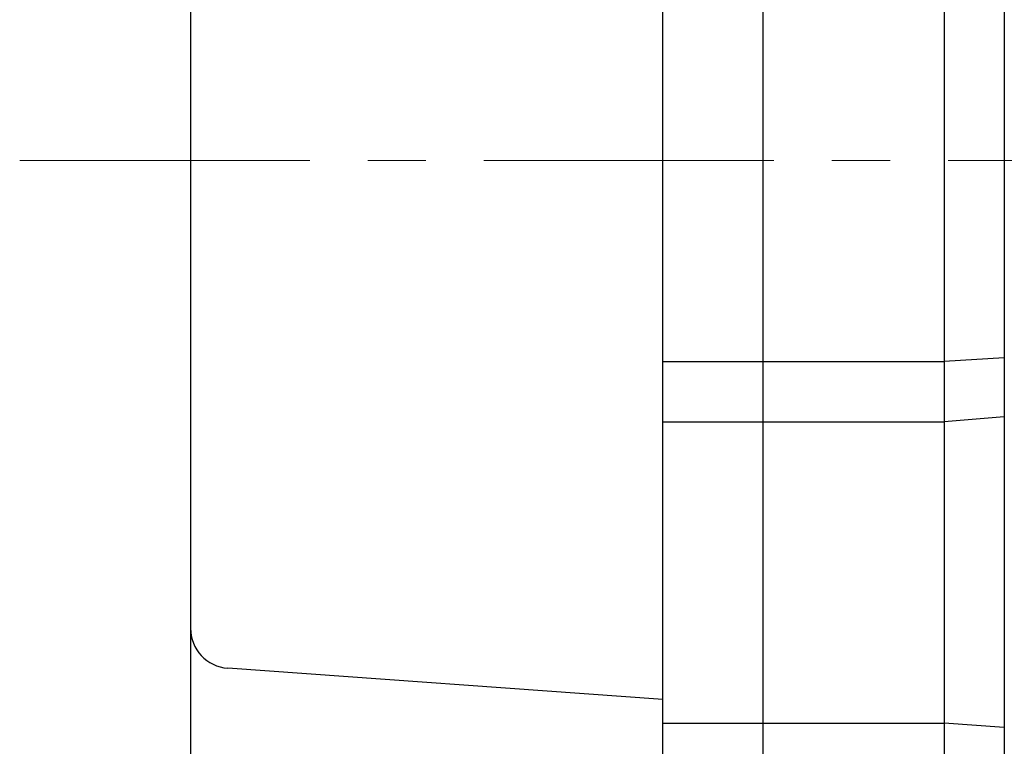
# Model space of a CAD drawing. Header units: millimetres. Extents: x 0 to 1071, y 0 to 742.
# Tile 105 of 127: x 263 to 311, y 458 to 495. Entities that reach past the tile are written whole.
import ezdxf

# ---------------------------------------------------------------- set-up
doc = ezdxf.new("R2010")
doc.units = ezdxf.units.MM
doc.header["$LTSCALE"] = 0.454724
doc.linetypes.add('CENTER', pattern=[50.8, 31.75, -6.35, 6.35, -6.35])
doc.layers.add('NoLayerName_001', color=7, linetype='Continuous')

msp = doc.modelspace()

# ---------------------------------------------------------------- linework, layer by layer
at = {"layer": 'NoLayerName_001', "color": 7, "linetype": 'Continuous', "lineweight": 25}
for p, q in [((311.5, 549.0459), (311.5, 430.1088)), ((299.5, 443), (299.5, 532)), ((299.5, 443), (299.5, 532)), ((308.5, 532), (308.5, 443)), ((294.5, 457.6191), (294.5, 531.5)), ((271, 523.6236), (271, 446)), ((294.5, 477.5), (299.5, 477.5)), ((299.5, 477.5), (308.5, 477.5)), ((311.5, 477.69), (308.5, 477.5)), ((294.5, 474.5), (299.5, 474.5)), ((299.5, 474.5), (308.5, 474.5)), ((311.5, 474.7386), (308.5, 474.5)), ((294.5, 460.6812), (272.857, 462.2323)), ((294.5, 459.5), (299.5, 459.5)), ((299.5, 459.5), (308.5, 459.5)), ((311.5, 459.2772), (308.5, 459.5))]:
    msp.add_line(p, q, dxfattribs=at)
at = {"layer": 'NoLayerName_001', "color": 4, "linetype": 'CENTER', "lineweight": 13}
msp.add_line((262.5, 487.5), (492.9999, 487.5), dxfattribs=at)
at = {"layer": 'NoLayerName_001', "color": 7, "linetype": 'Continuous', "lineweight": 25}
msp.add_arc((273, 464.2272), 2, 180, 265.90073, dxfattribs=at)

doc.saveas('drawing.dxf')
